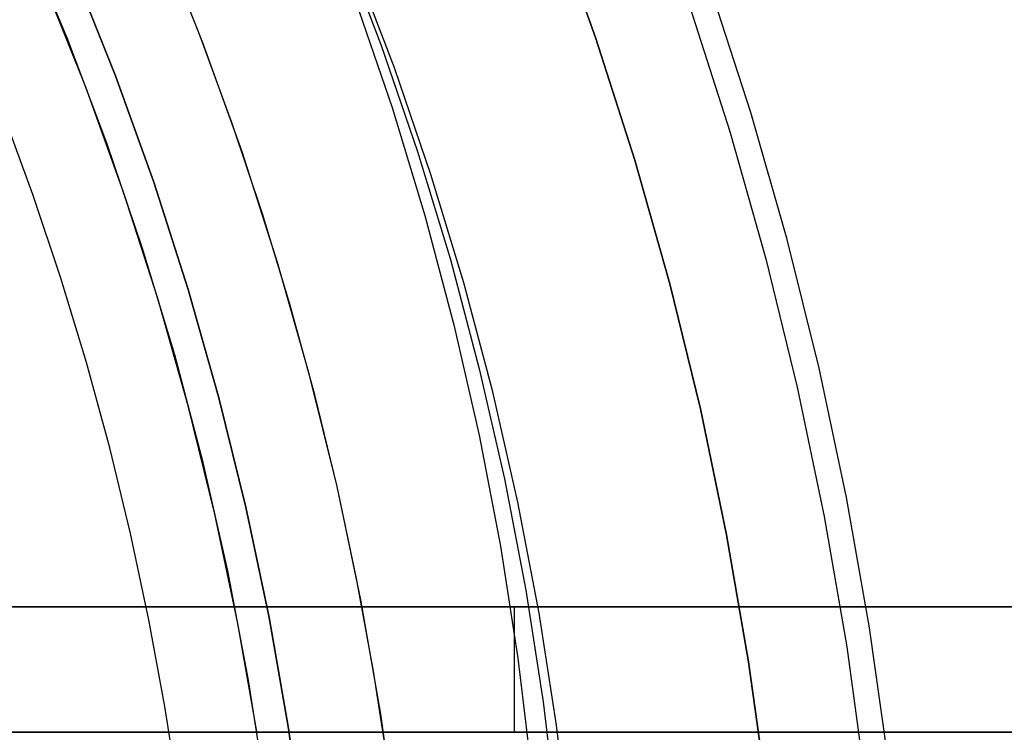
# Model space of a CAD drawing. Header units: millimetres. Extents: x 7986 to 9191, y -11326 to -10283.
# Tile 255 of 256: x 8636 to 8651, y -10658 to -10646. Entities that reach past the tile are written whole.
import ezdxf

# ---------------------------------------------------------------- set-up
doc = ezdxf.new("R2010")
doc.units = ezdxf.units.MM
doc.layers.add('BLANCO METALICO', color=7, linetype='Continuous', true_color=0xededed)
doc.layers.add('color', color=7, linetype='Continuous')

msp = doc.modelspace()

# ---------------------------------------------------------------- linework, layer by layer
at = {"color": 7, "true_color": 0xffffff}
for p, q in [((8636.403, -10646.748, 34.059), (8635.719, -10645.11, 34.059)), ((8638.563, -10646.811, 39.059), (8637.877, -10645.093, 39.059)), ((8638.563, -10646.811, 39.059), (8637.877, -10645.093, 39.059)), ((8638.563, -10646.811, 37.555), (8637.877, -10645.093, 37.555)), ((8640.76, -10645.155, 39.017), (8641.403, -10646.838, 39.427)), ((8638.519, -10646.703, 36.051), (8637.963, -10645.306, 36.051)), ((8638.519, -10646.703, 36.051), (8637.963, -10645.306, 36.051)), ((8641.617, -10647.21, 37.569), (8640.974, -10645.527, 37.159)), ((8636.503, -10645.669, 60.059), (8637.169, -10647.339, 60.059)), ((8637.169, -10647.339, 39.059), (8636.503, -10645.669, 39.059)), ((8636.503, -10645.669, 60.059), (8637.169, -10647.339, 60.059)), ((8637.169, -10647.339, 49.559), (8636.503, -10645.669, 49.559)), ((8637.169, -10647.339, 39.059), (8636.503, -10645.669, 39.059)), ((8636.695, -10647.518, 34.059), (8636.035, -10645.864, 34.059)), ((8636.695, -10647.518, 34.059), (8636.035, -10645.864, 34.059)), ((8640.998, -10646.138, 42.929), (8641.582, -10647.843, 43.337)), ((8637.03, -10648.409, 34.059), (8636.403, -10646.748, 34.059)), ((8639.036, -10648.114, 36.051), (8638.519, -10646.703, 36.051)), ((8639.036, -10648.114, 36.051), (8638.519, -10646.703, 36.051)), ((8639.189, -10648.551, 39.059), (8638.563, -10646.811, 39.059)), ((8639.189, -10648.551, 39.059), (8638.563, -10646.811, 39.059)), ((8639.189, -10648.551, 37.555), (8638.563, -10646.811, 37.555)), ((8641.403, -10646.838, 39.427), (8641.986, -10648.543, 39.836)), ((8642.201, -10648.914, 37.978), (8641.617, -10647.21, 37.569)), ((8637.169, -10647.339, 60.059), (8637.778, -10649.032, 60.059)), ((8637.778, -10649.032, 39.059), (8637.169, -10647.339, 39.059)), ((8637.169, -10647.339, 60.059), (8637.778, -10649.032, 60.059)), ((8637.778, -10649.032, 49.559), (8637.169, -10647.339, 49.559)), ((8637.778, -10649.032, 39.059), (8637.169, -10647.339, 39.059)), ((8637.298, -10649.194, 34.059), (8636.695, -10647.518, 34.059)), ((8637.298, -10649.194, 34.059), (8636.695, -10647.518, 34.059)), ((8641.582, -10647.843, 43.337), (8642.105, -10649.568, 43.742)), ((8635.849, -10649.23, 75.023), (8635.364, -10647.907, 75.023)), ((8635.849, -10649.23, 75.023), (8635.364, -10647.907, 75.023)), ((8639.514, -10649.54, 36.051), (8639.036, -10648.114, 36.051)), ((8639.514, -10649.54, 36.051), (8639.036, -10648.114, 36.051)), ((8637.6, -10650.09, 34.059), (8637.03, -10648.409, 34.059)), ((8639.754, -10650.313, 39.059), (8639.189, -10648.551, 39.059)), ((8639.754, -10650.313, 39.059), (8639.189, -10648.551, 39.059)), ((8639.754, -10650.313, 37.555), (8639.189, -10648.551, 37.555)), ((8641.986, -10648.543, 39.836), (8642.51, -10650.268, 40.241)), ((8642.724, -10650.639, 38.383), (8642.201, -10648.914, 37.978)), ((8637.778, -10649.032, 60.059), (8638.327, -10650.744, 60.059)), ((8638.327, -10650.744, 39.059), (8637.778, -10649.032, 39.059)), ((8637.778, -10649.032, 60.059), (8638.327, -10650.744, 60.059)), ((8638.327, -10650.744, 49.559), (8637.778, -10649.032, 49.559)), ((8638.327, -10650.744, 39.059), (8637.778, -10649.032, 39.059)), ((8636.296, -10650.565, 75.023), (8635.849, -10649.23, 75.023)), ((8636.296, -10650.565, 75.023), (8635.849, -10649.23, 75.023)), ((8637.842, -10650.89, 34.059), (8637.298, -10649.194, 34.059)), ((8637.842, -10650.89, 34.059), (8637.298, -10649.194, 34.059)), ((8639.95, -10650.978, 36.051), (8639.514, -10649.54, 36.051)), ((8639.95, -10650.978, 36.051), (8639.514, -10649.54, 36.051)), ((8642.105, -10649.568, 43.742), (8642.568, -10651.311, 44.144)), ((8638.112, -10651.789, 34.059), (8637.6, -10650.09, 34.059)), ((8640.259, -10652.092, 39.059), (8639.754, -10650.313, 39.059)), ((8640.259, -10652.092, 39.059), (8639.754, -10650.313, 39.059)), ((8640.259, -10652.092, 37.555), (8639.754, -10650.313, 37.555)), ((8642.51, -10650.268, 40.241), (8642.972, -10652.011, 40.643)), ((8636.705, -10651.913, 75.023), (8636.296, -10650.565, 75.023)), ((8636.705, -10651.913, 75.023), (8636.296, -10650.565, 75.023)), ((8643.187, -10652.382, 38.785), (8642.724, -10650.639, 38.383)), ((8638.327, -10650.744, 60.059), (8638.818, -10652.474, 60.059)), ((8638.818, -10652.474, 39.059), (8638.327, -10650.744, 39.059)), ((8638.327, -10650.744, 60.059), (8638.818, -10652.474, 60.059)), ((8638.818, -10652.474, 49.559), (8638.327, -10650.744, 49.559)), ((8638.818, -10652.474, 39.059), (8638.327, -10650.744, 39.059)), ((8638.328, -10652.603, 34.059), (8637.842, -10650.89, 34.059)), ((8638.328, -10652.603, 34.059), (8637.842, -10650.89, 34.059)), ((8640.347, -10652.428, 36.051), (8639.95, -10650.978, 36.051)), ((8640.347, -10652.428, 36.051), (8639.95, -10650.978, 36.051)), ((8642.568, -10651.311, 44.144), (8642.969, -10653.07, 44.542)), ((8638.565, -10653.505, 34.059), (8638.112, -10651.789, 34.059)), ((8637.076, -10653.271, 75.023), (8636.705, -10651.913, 75.023)), ((8637.076, -10653.271, 75.023), (8636.705, -10651.913, 75.023)), ((8640.702, -10653.888, 39.059), (8640.259, -10652.092, 39.059)), ((8640.702, -10653.888, 39.059), (8640.259, -10652.092, 39.059)), ((8640.702, -10653.888, 37.555), (8640.259, -10652.092, 37.555)), ((8642.972, -10652.011, 40.643), (8643.374, -10653.77, 41.041)), ((8640.702, -10653.888, 36.051), (8640.347, -10652.428, 36.051)), ((8640.702, -10653.888, 36.051), (8640.347, -10652.428, 36.051)), ((8643.588, -10654.141, 39.183), (8643.187, -10652.382, 38.785)), ((8638.754, -10654.332, 34.059), (8638.328, -10652.603, 34.059)), ((8638.754, -10654.332, 34.059), (8638.328, -10652.603, 34.059)), ((8638.818, -10652.474, 60.059), (8639.248, -10654.22, 60.059)), ((8639.248, -10654.22, 39.059), (8638.818, -10652.474, 39.059)), ((8638.818, -10652.474, 60.059), (8639.248, -10654.22, 60.059)), ((8639.248, -10654.22, 49.559), (8638.818, -10652.474, 49.559)), ((8639.248, -10654.22, 39.059), (8638.818, -10652.474, 39.059)), ((8642.969, -10653.07, 44.542), (8643.309, -10654.843, 44.936)), ((8637.409, -10654.64, 75.023), (8637.076, -10653.271, 75.023)), ((8637.409, -10654.64, 75.023), (8637.076, -10653.271, 75.023)), ((8638.958, -10655.236, 34.059), (8638.565, -10653.505, 34.059)), ((8643.374, -10653.77, 41.041), (8643.713, -10655.543, 41.435)), ((8641.082, -10655.698, 39.059), (8640.702, -10653.888, 39.059)), ((8641.015, -10655.358, 36.051), (8640.702, -10653.888, 36.051)), ((8641.082, -10655.698, 39.059), (8640.702, -10653.888, 39.059)), ((8641.082, -10655.698, 37.555), (8640.702, -10653.888, 37.555)), ((8641.015, -10655.358, 36.051), (8640.702, -10653.888, 36.051)), ((8643.928, -10655.914, 39.577), (8643.588, -10654.141, 39.183)), ((8639.12, -10656.075, 34.059), (8638.754, -10654.332, 34.059)), ((8639.12, -10656.075, 34.059), (8638.754, -10654.332, 34.059)), ((8639.248, -10654.22, 60.059), (8639.618, -10655.98, 60.059)), ((8639.618, -10655.98, 39.059), (8639.248, -10654.22, 39.059)), ((8639.248, -10654.22, 60.059), (8639.618, -10655.98, 60.059)), ((8639.618, -10655.98, 49.559), (8639.248, -10654.22, 49.559)), ((8639.618, -10655.98, 39.059), (8639.248, -10654.22, 39.059)), ((8637.702, -10656.017, 75.023), (8637.409, -10654.64, 75.023)), ((8637.702, -10656.017, 75.023), (8637.409, -10654.64, 75.023)), ((8643.309, -10654.843, 44.936), (8643.586, -10656.628, 45.325)), ((8639.292, -10656.98, 34.059), (8638.958, -10655.236, 34.059)), ((8641.286, -10656.836, 36.051), (8641.015, -10655.358, 36.051)), ((8641.286, -10656.836, 36.051), (8641.015, -10655.358, 36.051)), ((8643.713, -10655.543, 41.435), (8643.991, -10657.328, 41.823)), ((8641.4, -10657.521, 39.059), (8641.082, -10655.698, 39.059)), ((8641.4, -10657.521, 39.059), (8641.082, -10655.698, 39.059)), ((8641.4, -10657.521, 37.555), (8641.082, -10655.698, 37.555)), ((8637.957, -10657.402, 75.023), (8637.702, -10656.017, 75.023)), ((8637.957, -10657.402, 75.023), (8637.702, -10656.017, 75.023)), ((8639.618, -10655.98, 60.059), (8639.927, -10657.751, 60.059)), ((8639.927, -10657.751, 39.059), (8639.618, -10655.98, 39.059)), ((8639.618, -10655.98, 60.059), (8639.927, -10657.751, 60.059)), ((8639.927, -10657.751, 49.559), (8639.618, -10655.98, 49.559)), ((8639.927, -10657.751, 39.059), (8639.618, -10655.98, 39.059)), ((8644.205, -10657.699, 39.966), (8643.928, -10655.914, 39.577)), ((8639.426, -10657.829, 34.059), (8639.12, -10656.075, 34.059)), ((8639.426, -10657.829, 34.059), (8639.12, -10656.075, 34.059)), ((8643.586, -10656.628, 45.325), (8643.801, -10658.422, 45.708)), ((8641.516, -10658.321, 36.051), (8641.286, -10656.836, 36.051)), ((8641.516, -10658.321, 36.051), (8641.286, -10656.836, 36.051)), ((8639.566, -10658.733, 34.059), (8639.292, -10656.98, 34.059)), ((8638.172, -10658.793, 75.023), (8637.957, -10657.402, 75.023)), ((8638.172, -10658.793, 75.023), (8637.957, -10657.402, 75.023)), ((8643.991, -10657.328, 41.823), (8644.206, -10659.122, 42.207)), ((8641.654, -10659.353, 39.059), (8641.4, -10657.521, 39.059)), ((8641.654, -10659.353, 39.059), (8641.4, -10657.521, 39.059)), ((8641.654, -10659.353, 37.555), (8641.4, -10657.521, 37.555)), ((8639.927, -10657.751, 60.059), (8640.174, -10659.532, 60.059)), ((8640.174, -10659.532, 39.059), (8639.927, -10657.751, 39.059)), ((8639.927, -10657.751, 60.059), (8640.174, -10659.532, 60.059)), ((8640.174, -10659.532, 49.559), (8639.927, -10657.751, 49.559)), ((8640.174, -10659.532, 39.059), (8639.927, -10657.751, 39.059)), ((8644.42, -10659.494, 40.349), (8644.205, -10657.699, 39.966))]:
    msp.add_line(p, q, dxfattribs=at)
at = {"layer": 'BLANCO METALICO'}
for p, q in [((8659.31, -10655.811, 159.581), (8625.395, -10655.811, 159.581)), ((8625.395, -10655.811, 162.081), (8659.31, -10655.811, 162.081)), ((8670.463, -10655.811, 156.581), (8625.395, -10655.811, 156.581)), ((8659.31, -10655.811, 160.831), (8625.395, -10655.811, 160.831)), ((8625.395, -10655.811, 158.081), (8670.463, -10655.811, 158.081)), ((8642.352, -10655.811, 159.581), (8642.352, -10655.811, 162.081)), ((8643.532, -10657.811, 162.081), (8643.532, -10655.811, 162.081)), ((8647.929, -10655.811, 159.581), (8647.929, -10655.811, 156.581)), ((8625.395, -10657.811, 159.581), (8659.31, -10657.811, 159.581)), ((8659.31, -10657.811, 162.081), (8625.395, -10657.811, 162.081)), ((8625.395, -10657.811, 160.831), (8659.31, -10657.811, 160.831)), ((8642.352, -10657.811, 159.581), (8642.352, -10657.811, 162.081))]:
    msp.add_line(p, q, dxfattribs=at)
at = {"layer": 'color', "color": 254, "true_color": 0xcad1ee}
for p, q in [((8644.136, -10644.791, 2.259), (8644.828, -10646.724, 2.259)), ((8644.828, -10646.724, 0.259), (8644.136, -10644.791, 0.259)), ((8644.136, -10644.791, 2.259), (8644.828, -10646.724, 2.259)), ((8644.828, -10646.724, 0.259), (8644.136, -10644.791, 0.259)), ((8644.136, -10644.791, 1.259), (8644.828, -10646.724, 1.259)), ((8647.303, -10647.92, 2.259), (8646.654, -10645.91, 2.259)), ((8647.303, -10647.92, 4.359), (8646.654, -10645.91, 4.359)), ((8647.303, -10647.92, 2.259), (8646.654, -10645.91, 2.259)), ((8647.303, -10647.92, 3.309), (8646.654, -10645.91, 3.309)), ((8647.303, -10647.92, 4.359), (8646.654, -10645.91, 4.359)), ((8646.327, -10646.218, 0.259), (8646.969, -10648.227, 0.259)), ((8646.327, -10646.218, 0.259), (8646.969, -10648.227, 0.259)), ((8644.828, -10646.724, 2.259), (8645.453, -10648.681, 2.259)), ((8645.453, -10648.681, 0.259), (8644.828, -10646.724, 0.259)), ((8644.828, -10646.724, 2.259), (8645.453, -10648.681, 2.259)), ((8645.453, -10648.681, 0.259), (8644.828, -10646.724, 0.259)), ((8644.828, -10646.724, 1.259), (8645.453, -10648.681, 1.259)), ((8647.883, -10649.951, 2.259), (8647.303, -10647.92, 2.259)), ((8647.883, -10649.951, 4.359), (8647.303, -10647.92, 4.359)), ((8647.883, -10649.951, 2.259), (8647.303, -10647.92, 2.259)), ((8647.883, -10649.951, 3.309), (8647.303, -10647.92, 3.309)), ((8647.883, -10649.951, 4.359), (8647.303, -10647.92, 4.359)), ((8646.969, -10648.227, 0.259), (8647.541, -10650.257, 0.259)), ((8646.969, -10648.227, 0.259), (8647.541, -10650.257, 0.259)), ((8645.453, -10648.681, 2.259), (8646.01, -10650.658, 2.259)), ((8646.01, -10650.658, 0.259), (8645.453, -10648.681, 0.259)), ((8645.453, -10648.681, 2.259), (8646.01, -10650.658, 2.259)), ((8646.01, -10650.658, 0.259), (8645.453, -10648.681, 0.259)), ((8645.453, -10648.681, 1.259), (8646.01, -10650.658, 1.259)), ((8648.392, -10652.001, 2.259), (8647.883, -10649.951, 2.259)), ((8648.392, -10652.001, 4.359), (8647.883, -10649.951, 4.359)), ((8648.392, -10652.001, 2.259), (8647.883, -10649.951, 2.259)), ((8648.392, -10652.001, 3.309), (8647.883, -10649.951, 3.309)), ((8648.392, -10652.001, 4.359), (8647.883, -10649.951, 4.359)), ((8647.541, -10650.257, 0.259), (8648.043, -10652.305, 0.259)), ((8647.541, -10650.257, 0.259), (8648.043, -10652.305, 0.259)), ((8646.01, -10650.658, 2.259), (8646.499, -10652.653, 2.259)), ((8646.499, -10652.653, 0.259), (8646.01, -10650.658, 0.259)), ((8646.01, -10650.658, 2.259), (8646.499, -10652.653, 2.259)), ((8646.499, -10652.653, 0.259), (8646.01, -10650.658, 0.259)), ((8646.01, -10650.658, 1.259), (8646.499, -10652.653, 1.259)), ((8648.831, -10654.067, 2.259), (8648.392, -10652.001, 2.259)), ((8648.831, -10654.067, 4.359), (8648.392, -10652.001, 4.359)), ((8648.831, -10654.067, 2.259), (8648.392, -10652.001, 2.259)), ((8648.831, -10654.067, 3.309), (8648.392, -10652.001, 3.309)), ((8648.831, -10654.067, 4.359), (8648.392, -10652.001, 4.359)), ((8648.043, -10652.305, 0.259), (8648.474, -10654.37, 0.259)), ((8648.043, -10652.305, 0.259), (8648.474, -10654.37, 0.259)), ((8646.499, -10652.653, 2.259), (8646.918, -10654.664, 2.259)), ((8646.918, -10654.664, 0.259), (8646.499, -10652.653, 0.259)), ((8646.499, -10652.653, 2.259), (8646.918, -10654.664, 2.259)), ((8646.918, -10654.664, 0.259), (8646.499, -10652.653, 0.259)), ((8646.499, -10652.653, 1.259), (8646.918, -10654.664, 1.259)), ((8649.199, -10656.147, 2.259), (8648.831, -10654.067, 2.259)), ((8649.199, -10656.147, 4.359), (8648.831, -10654.067, 4.359)), ((8649.199, -10656.147, 2.259), (8648.831, -10654.067, 2.259)), ((8649.199, -10656.147, 3.309), (8648.831, -10654.067, 3.309)), ((8649.199, -10656.147, 4.359), (8648.831, -10654.067, 4.359)), ((8648.474, -10654.37, 0.259), (8648.833, -10656.448, 0.259)), ((8648.474, -10654.37, 0.259), (8648.833, -10656.448, 0.259)), ((8646.918, -10654.664, 2.259), (8647.268, -10656.688, 2.259)), ((8647.268, -10656.688, 0.259), (8646.918, -10654.664, 0.259)), ((8646.918, -10654.664, 2.259), (8647.268, -10656.688, 2.259)), ((8647.268, -10656.688, 0.259), (8646.918, -10654.664, 0.259)), ((8646.918, -10654.664, 1.259), (8647.268, -10656.688, 1.259)), ((8649.495, -10658.238, 2.259), (8649.199, -10656.147, 2.259)), ((8649.495, -10658.238, 4.359), (8649.199, -10656.147, 4.359)), ((8649.495, -10658.238, 2.259), (8649.199, -10656.147, 2.259)), ((8649.495, -10658.238, 3.309), (8649.199, -10656.147, 3.309)), ((8649.495, -10658.238, 4.359), (8649.199, -10656.147, 4.359)), ((8648.833, -10656.448, 0.259), (8649.12, -10658.537, 0.259)), ((8648.833, -10656.448, 0.259), (8649.12, -10658.537, 0.259)), ((8647.268, -10656.688, 2.259), (8647.548, -10658.723, 2.259)), ((8647.548, -10658.723, 0.259), (8647.268, -10656.688, 0.259)), ((8647.268, -10656.688, 2.259), (8647.548, -10658.723, 2.259)), ((8647.548, -10658.723, 0.259), (8647.268, -10656.688, 0.259)), ((8647.268, -10656.688, 1.259), (8647.548, -10658.723, 1.259))]:
    msp.add_line(p, q, dxfattribs=at)

doc.saveas('drawing.dxf')
